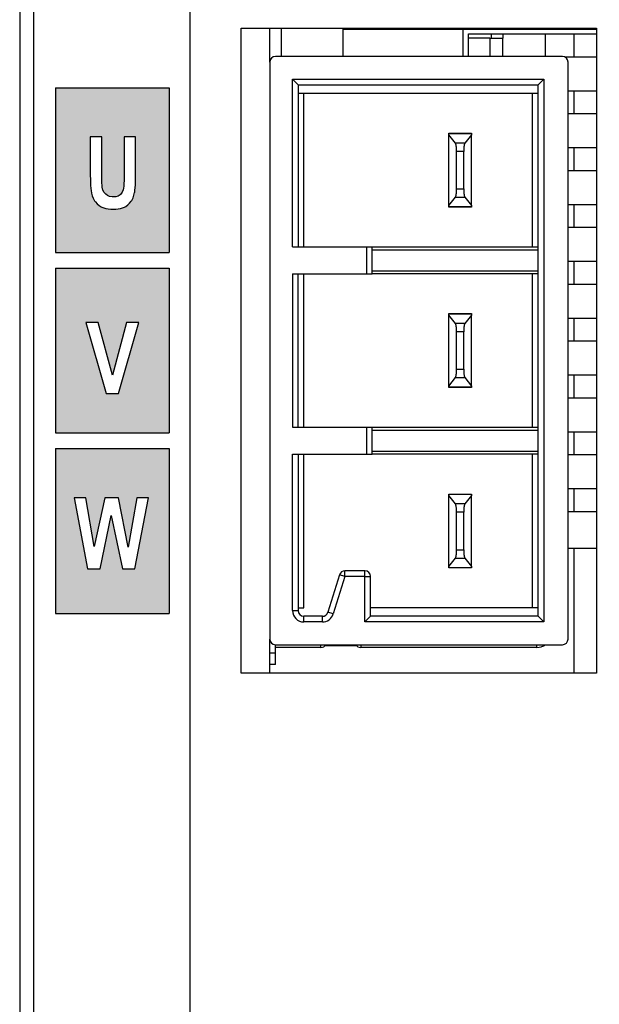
# Model space of a CAD drawing. Extents: x 14135 to 14394, y -3454 to -3177.
# Tile 10 of 25: x 14135 to 14155, y -3335 to -3300. Entities that reach past the tile are written whole.
import ezdxf

# ---------------------------------------------------------------- set-up
doc = ezdxf.new("R2010")
doc.units = 0
doc.linetypes.add('DASHED2', pattern=[9.525, 6.35, -3.175])
doc.layers.get('DEFPOINTS').update_dxf_attribs({"color": 8, "linetype": 'CONTINUOUS'})
doc.layers.add('TEXT', color=2, linetype='CONTINUOUS')
doc.layers.add('圖層1', color=3, linetype='DASHED2')
doc.styles.get("Standard").update_dxf_attribs({"font": 'PMingLiU.ttf'})
doc.dimstyles.new('ISO-25', dxfattribs={"dimtxt": 3, "dimasz": 3, "dimexe": 1, "dimexo": 1, "dimgap": 2, "dimtad": 2, "dimtih": 1, "dimtoh": 1, "dimtxsty": 'STANDARD', "dimcen": 0, "dimclrd": 256, "dimclre": 256, "dimclrt": 256, "dimazin": 3, "dimtfac": 1, "dimtmove": 0, "dimatfit": 3})

# ---------------------------------------------------------------- blocks, each defined once
blk = doc.blocks.new('*D7')
at = {"layer": 'DEFPOINTS', "color": 0}
for p in [(14140.836, -3190.455), (14178.836, -3203.377), (14140.836, -3353.377)]:
    blk.add_point(p, dxfattribs=at)
at = {"layer": 'TEXT', "color": 7}
for p, q in [((14140.836, -3352.377), (14140.836, -3189.455)), ((14178.836, -3202.377), (14178.836, -3189.455)), ((14175.836, -3190.455), (14143.836, -3190.455))]:
    blk.add_line(p, q, dxfattribs=at)
for points in [[(14143.836, -3189.955), (14143.836, -3190.955), (14140.836, -3190.455)], [(14175.836, -3189.955), (14175.836, -3190.955), (14178.836, -3190.455)]]:
    blk.add_solid(points, dxfattribs=at)
at = {"layer": 'TEXT', "color": 7, "insert": (14159.836, -3186.785), "char_height": 3, "attachment_point": 5}
blk.add_mtext('38', dxfattribs=at)
blk = doc.blocks.new('*D8')
at = {"layer": 'DEFPOINTS', "color": 0}
for p in [(14178.836, -3203.377), (14140.836, -3353.377), (14192.824, -3353.377)]:
    blk.add_point(p, dxfattribs=at)
at = {"layer": 'TEXT', "color": 7}
for p, q in [((14179.836, -3203.377), (14193.824, -3203.377)), ((14192.824, -3206.377), (14192.824, -3350.377)), ((14141.836, -3353.377), (14193.824, -3353.377))]:
    blk.add_line(p, q, dxfattribs=at)
for points in [[(14192.324, -3206.377), (14193.324, -3206.377), (14192.824, -3203.377)], [(14192.324, -3350.377), (14193.324, -3350.377), (14192.824, -3353.377)]]:
    blk.add_solid(points, dxfattribs=at)
at = {"layer": 'TEXT', "color": 7, "insert": (14197.689, -3278.377), "char_height": 3, "attachment_point": 5}
blk.add_mtext('150', dxfattribs=at)

msp = doc.modelspace()

# ---------------------------------------------------------------- hatches: boundary and pattern name
at = {"layer": '圖層1'}
h = msp.add_hatch(color=256, dxfattribs=at)
h.paths.add_polyline_path([(14140.096, -3302.327), (14140.096, -3308.127), (14136.096, -3308.127), (14136.096, -3302.327)])
h.paths.add_polyline_path([(14136.096, -3320.827), (14140.096, -3320.827), (14140.096, -3315.027), (14136.096, -3315.027)])
h.paths.add_polyline_path([(14136.096, -3314.477), (14140.096, -3314.477), (14140.096, -3308.677), (14136.096, -3308.677)])
h.paths.add_polyline_path([(14137.724, -3305.414), (14137.724, -3304.06), (14137.321, -3304.06), (14137.321, -3305.394), (14137.321, -3305.415), (14137.323, -3305.544), (14137.326, -3305.662), (14137.331, -3305.77), (14137.339, -3305.866), (14137.349, -3305.953), (14137.36, -3306.028), (14137.361, -3306.032), (14137.386, -3306.126), (14137.424, -3306.216), (14137.474, -3306.304), (14137.503, -3306.345), (14137.561, -3306.411), (14137.63, -3306.469), (14137.708, -3306.519), (14137.729, -3306.53), (14137.792, -3306.556), (14137.864, -3306.576), (14137.947, -3306.591), (14138.04, -3306.599), (14138.142, -3306.602), (14138.215, -3306.6), (14138.304, -3306.592), (14138.386, -3306.576), (14138.46, -3306.554), (14138.526, -3306.525), (14138.568, -3306.502), (14138.642, -3306.451), (14138.706, -3306.391), (14138.761, -3306.322), (14138.782, -3306.291), (14138.825, -3306.206), (14138.857, -3306.113), (14138.882, -3306.009), (14138.883, -3305.999), (14138.892, -3305.929), (14138.901, -3305.846), (14138.907, -3305.748), (14138.91, -3305.637), (14138.913, -3305.512), (14138.914, -3305.373), (14138.914, -3304.06), (14138.511, -3304.06), (14138.511, -3305.443), (14138.511, -3305.458), (14138.509, -3305.591), (14138.506, -3305.703), (14138.501, -3305.795), (14138.493, -3305.867), (14138.482, -3305.92), (14138.446, -3306.008), (14138.388, -3306.083), (14138.368, -3306.1), (14138.303, -3306.139), (14138.223, -3306.164), (14138.129, -3306.171), (14138.086, -3306.169), (14137.999, -3306.154), (14137.925, -3306.123), (14137.864, -3306.077), (14137.809, -3306.012), (14137.765, -3305.929), (14137.739, -3305.832), (14137.739, -3305.83), (14137.733, -3305.767), (14137.728, -3305.678), (14137.725, -3305.559)], flags=16)
h.paths.add_polyline_path([(14137.881, -3313.09), (14138.31, -3313.09), (14139.027, -3310.589), (14138.599, -3310.589), (14138.108, -3312.439), (14137.603, -3310.589), (14137.167, -3310.589)], flags=16)
h.paths.add_polyline_path([(14137.463, -3318.47), (14137.162, -3316.753), (14136.748, -3316.753), (14137.226, -3319.252), (14137.663, -3319.252), (14138.06, -3317.384), (14138.457, -3319.252), (14138.885, -3319.252), (14139.371, -3316.753), (14138.964, -3316.753), (14138.658, -3318.499), (14138.308, -3316.753), (14137.828, -3316.753)], flags=16)
edge = h.paths.add_edge_path(flags=17)
edge.add_line((14136.096, -3308.127), (14139.846, -3308.127))

# ---------------------------------------------------------------- linework, layer by layer
at = {"layer": 'TEXT', "color": 7}
for p, q in [((14134.836, -3240.127), (14134.836, -3356.17)), ((14135.336, -3356.17), (14135.336, -3240.127)), ((14142.636, -3322.927), (14142.636, -3300.227)), ((14142.636, -3300.227), (14155.136, -3300.227)), ((14143.636, -3301.427), (14143.636, -3300.227)), ((14144.036, -3300.227), (14144.036, -3301.227)), ((14146.213, -3300.227), (14146.213, -3301.227)), ((14146.213, -3300.268), (14155.136, -3300.268)), ((14150.436, -3300.268), (14150.436, -3301.227)), ((14150.636, -3300.432), (14155.136, -3300.432)), ((14150.636, -3301.227), (14150.636, -3300.432)), ((14151.436, -3300.589), (14151.436, -3300.432)), ((14151.836, -3300.432), (14151.836, -3300.589)), ((14153.336, -3301.227), (14153.336, -3300.432)), ((14154.336, -3300.432), (14154.336, -3301.249)), ((14155.136, -3300.227), (14155.136, -3322.927)), ((14151.38, -3300.589), (14150.636, -3300.589)), ((14151.38, -3300.589), (14151.836, -3300.589)), ((14151.38, -3300.589), (14151.38, -3301.227)), ((14151.836, -3301.227), (14151.836, -3300.589)), ((14153.936, -3301.227), (14143.836, -3301.227)), ((14143.636, -3301.427), (14143.636, -3321.727)), ((14155.136, -3301.249), (14154.028, -3301.249)), ((14154.136, -3321.727), (14154.136, -3301.427)), ((14144.436, -3307.927), (14144.436, -3302.027)), ((14144.436, -3302.027), (14153.286, -3302.027)), ((14144.636, -3302.227), (14144.436, -3302.027)), ((14144.636, -3302.227), (14144.636, -3307.927)), ((14144.636, -3302.227), (14153.086, -3302.227)), ((14153.086, -3302.227), (14153.286, -3302.027)), ((14153.086, -3320.927), (14153.086, -3302.227)), ((14153.286, -3302.027), (14153.286, -3321.127)), ((14153.086, -3302.527), (14144.636, -3302.527)), ((14144.836, -3307.927), (14144.836, -3302.527)), ((14152.886, -3307.927), (14152.886, -3302.527)), ((14154.136, -3302.432), (14155.136, -3302.432)), ((14154.336, -3302.432), (14154.336, -3303.249)), ((14155.136, -3303.249), (14154.136, -3303.249)), ((14149.936, -3303.934), (14149.936, -3303.927)), ((14149.936, -3303.927), (14150.736, -3303.927)), ((14149.936, -3303.98), (14149.936, -3303.934)), ((14149.936, -3303.934), (14150.736, -3303.934)), ((14149.936, -3306.474), (14149.936, -3303.98)), ((14150.17, -3304.275), (14149.936, -3303.98)), ((14150.736, -3303.98), (14150.503, -3304.275)), ((14150.736, -3303.927), (14150.736, -3303.934)), ((14150.736, -3303.934), (14150.736, -3303.98)), ((14150.736, -3306.474), (14150.736, -3303.98)), ((14150.503, -3304.275), (14150.17, -3304.275)), ((14150.461, -3304.568), (14150.211, -3304.568)), ((14150.211, -3305.886), (14150.211, -3304.568)), ((14150.461, -3305.886), (14150.461, -3304.568)), ((14154.136, -3304.432), (14155.136, -3304.432)), ((14154.336, -3304.432), (14154.336, -3305.249)), ((14155.136, -3305.249), (14154.136, -3305.249)), ((14150.211, -3305.886), (14150.461, -3305.886)), ((14149.936, -3306.474), (14150.17, -3306.179)), ((14150.17, -3306.179), (14150.503, -3306.179)), ((14150.503, -3306.179), (14150.736, -3306.474)), ((14154.136, -3306.432), (14155.136, -3306.432)), ((14154.336, -3306.432), (14154.336, -3307.249)), ((14149.936, -3306.52), (14149.936, -3306.474)), ((14150.736, -3306.52), (14149.936, -3306.52)), ((14149.936, -3306.527), (14149.936, -3306.52)), ((14150.736, -3306.527), (14149.936, -3306.527)), ((14150.736, -3306.474), (14150.736, -3306.52)), ((14150.736, -3306.52), (14150.736, -3306.527)), ((14155.136, -3307.249), (14154.136, -3307.249)), ((14144.436, -3307.927), (14147.036, -3307.927)), ((14147.036, -3307.927), (14147.036, -3308.877)), ((14147.036, -3307.927), (14147.236, -3307.927)), ((14147.236, -3308.877), (14147.236, -3307.927)), ((14147.236, -3307.927), (14153.086, -3307.927)), ((14147.236, -3308.027), (14153.086, -3308.027)), ((14154.136, -3308.432), (14155.136, -3308.432)), ((14154.336, -3308.432), (14154.336, -3309.249)), ((14153.086, -3308.777), (14147.236, -3308.777)), ((14144.436, -3308.877), (14144.436, -3314.277)), ((14144.436, -3308.877), (14147.036, -3308.877)), ((14144.636, -3314.277), (14144.636, -3308.877)), ((14144.836, -3314.277), (14144.836, -3308.877)), ((14147.036, -3308.877), (14147.236, -3308.877)), ((14153.086, -3308.877), (14147.236, -3308.877)), ((14152.886, -3314.277), (14152.886, -3308.877)), ((14155.136, -3309.249), (14154.136, -3309.249)), ((14149.936, -3310.284), (14149.936, -3310.277)), ((14149.936, -3310.277), (14150.736, -3310.277)), ((14149.936, -3310.33), (14149.936, -3310.284)), ((14149.936, -3310.284), (14150.736, -3310.284)), ((14149.936, -3312.824), (14149.936, -3310.33)), ((14150.17, -3310.625), (14149.936, -3310.33)), ((14150.736, -3310.33), (14150.503, -3310.625)), ((14150.736, -3310.277), (14150.736, -3310.284)), ((14150.736, -3310.284), (14150.736, -3310.33)), ((14150.736, -3312.824), (14150.736, -3310.33)), ((14154.136, -3310.432), (14155.136, -3310.432)), ((14154.336, -3310.432), (14154.336, -3311.249)), ((14150.503, -3310.625), (14150.17, -3310.625)), ((14150.461, -3310.918), (14150.211, -3310.918)), ((14150.211, -3312.236), (14150.211, -3310.918)), ((14150.461, -3312.236), (14150.461, -3310.918)), ((14155.136, -3311.249), (14154.136, -3311.249)), ((14150.211, -3312.236), (14150.461, -3312.236)), ((14149.936, -3312.824), (14150.17, -3312.529)), ((14150.17, -3312.529), (14150.503, -3312.529)), ((14150.503, -3312.529), (14150.736, -3312.824)), ((14154.136, -3312.432), (14155.136, -3312.432)), ((14154.336, -3312.432), (14154.336, -3313.249)), ((14149.936, -3312.87), (14149.936, -3312.824)), ((14150.736, -3312.87), (14149.936, -3312.87)), ((14149.936, -3312.877), (14149.936, -3312.87)), ((14150.736, -3312.877), (14149.936, -3312.877)), ((14150.736, -3312.824), (14150.736, -3312.87)), ((14150.736, -3312.87), (14150.736, -3312.877)), ((14155.136, -3313.249), (14154.136, -3313.249)), ((14144.436, -3314.277), (14147.036, -3314.277)), ((14147.036, -3314.277), (14147.036, -3315.227)), ((14147.036, -3314.277), (14147.236, -3314.277)), ((14147.236, -3315.227), (14147.236, -3314.277)), ((14147.236, -3314.277), (14153.086, -3314.277)), ((14147.236, -3314.377), (14153.086, -3314.377)), ((14154.136, -3314.432), (14155.136, -3314.432)), ((14154.336, -3314.432), (14154.336, -3315.249)), ((14144.436, -3320.727), (14144.436, -3315.227)), ((14144.436, -3315.227), (14147.036, -3315.227)), ((14144.636, -3315.227), (14144.636, -3320.727)), ((14144.836, -3320.627), (14144.836, -3315.227)), ((14147.036, -3315.227), (14147.236, -3315.227)), ((14153.086, -3315.127), (14147.236, -3315.127)), ((14153.086, -3315.227), (14147.236, -3315.227)), ((14152.886, -3320.627), (14152.886, -3315.227)), ((14155.136, -3315.249), (14154.136, -3315.249)), ((14154.136, -3316.432), (14155.136, -3316.432)), ((14154.336, -3316.432), (14154.336, -3317.249)), ((14149.936, -3316.634), (14149.936, -3316.627)), ((14149.936, -3316.627), (14150.736, -3316.627)), ((14149.936, -3316.68), (14149.936, -3316.634)), ((14149.936, -3316.634), (14150.736, -3316.634)), ((14149.936, -3319.174), (14149.936, -3316.68)), ((14150.17, -3316.975), (14149.936, -3316.68)), ((14150.736, -3316.68), (14150.503, -3316.975)), ((14150.736, -3316.627), (14150.736, -3316.634)), ((14150.736, -3316.634), (14150.736, -3316.68)), ((14150.736, -3319.174), (14150.736, -3316.68)), ((14150.503, -3316.975), (14150.17, -3316.975)), ((14150.461, -3317.268), (14150.211, -3317.268)), ((14150.211, -3318.586), (14150.211, -3317.268)), ((14150.461, -3318.586), (14150.461, -3317.268)), ((14155.136, -3317.249), (14154.136, -3317.249)), ((14154.136, -3318.527), (14155.136, -3318.527)), ((14154.336, -3318.527), (14154.336, -3322.927)), ((14149.936, -3319.174), (14150.17, -3318.879)), ((14150.17, -3318.879), (14150.503, -3318.879)), ((14150.211, -3318.586), (14150.461, -3318.586)), ((14150.503, -3318.879), (14150.736, -3319.174)), ((14149.936, -3319.22), (14149.936, -3319.174)), ((14150.736, -3319.22), (14149.936, -3319.22)), ((14149.936, -3319.227), (14149.936, -3319.22)), ((14150.736, -3319.227), (14149.936, -3319.227)), ((14150.736, -3319.174), (14150.736, -3319.22)), ((14150.736, -3319.22), (14150.736, -3319.227)), ((14146.092, -3319.467), (14145.68, -3320.787)), ((14146.283, -3319.527), (14145.871, -3320.846)), ((14146.283, -3319.527), (14146.092, -3319.467)), ((14146.986, -3319.327), (14146.283, -3319.327)), ((14146.283, -3319.527), (14146.283, -3319.327)), ((14146.986, -3319.527), (14146.283, -3319.527)), ((14146.986, -3319.527), (14146.986, -3319.327)), ((14146.986, -3321.127), (14146.986, -3319.527)), ((14146.986, -3319.527), (14147.186, -3319.527)), ((14147.186, -3320.927), (14147.186, -3319.527)), ((14144.636, -3320.627), (14144.836, -3320.627)), ((14153.086, -3320.627), (14147.186, -3320.627)), ((14144.436, -3320.727), (14144.636, -3320.727)), ((14145.489, -3320.927), (14144.836, -3320.927)), ((14144.836, -3321.127), (14144.836, -3320.927)), ((14145.489, -3321.127), (14145.489, -3320.927)), ((14145.871, -3320.846), (14145.68, -3320.787)), ((14147.186, -3320.927), (14146.986, -3321.127)), ((14153.086, -3320.927), (14147.186, -3320.927)), ((14153.086, -3320.927), (14153.286, -3321.127)), ((14145.489, -3321.127), (14144.836, -3321.127)), ((14153.286, -3321.127), (14146.986, -3321.127)), ((14143.636, -3322.927), (14143.636, -3321.727)), ((14143.836, -3322.225), (14143.836, -3321.927)), ((14143.836, -3321.927), (14153.936, -3321.927)), ((14145.436, -3322.025), (14143.836, -3322.025)), ((14145.436, -3322.025), (14145.436, -3321.927)), ((14146.689, -3321.961), (14145.583, -3321.961)), ((14146.836, -3321.927), (14146.836, -3322.025)), ((14153.036, -3322.025), (14146.836, -3322.025)), ((14153.036, -3322.025), (14153.036, -3321.927)), ((14143.836, -3322.225), (14143.636, -3322.225)), ((14143.836, -3322.625), (14143.836, -3322.225)), ((14143.836, -3322.625), (14143.636, -3322.625)), ((14155.136, -3322.927), (14142.636, -3322.927))]:
    msp.add_line(p, q, dxfattribs=at)
at = {"layer": 'TEXT', "color": 7, "flags": 128}
for points in [[(14150.211, -3304.568), (14150.211, -3304.548), (14150.211, -3304.529), (14150.211, -3304.511), (14150.21, -3304.494), (14150.209, -3304.477), (14150.208, -3304.462), (14150.207, -3304.446), (14150.206, -3304.432), (14150.204, -3304.418), (14150.203, -3304.405), (14150.201, -3304.392), (14150.2, -3304.38), (14150.198, -3304.368), (14150.196, -3304.356), (14150.194, -3304.345), (14150.192, -3304.335), (14150.19, -3304.325), (14150.187, -3304.315), (14150.185, -3304.307), (14150.182, -3304.299), (14150.179, -3304.292), (14150.176, -3304.285), (14150.173, -3304.28), (14150.17, -3304.275)], [(14150.503, -3304.275), (14150.499, -3304.28), (14150.496, -3304.285), (14150.493, -3304.292), (14150.491, -3304.299), (14150.488, -3304.307), (14150.485, -3304.315), (14150.483, -3304.325), (14150.481, -3304.335), (14150.479, -3304.345), (14150.477, -3304.356), (14150.475, -3304.368), (14150.473, -3304.38), (14150.471, -3304.392), (14150.47, -3304.405), (14150.468, -3304.418), (14150.467, -3304.432), (14150.466, -3304.446), (14150.465, -3304.462), (14150.464, -3304.477), (14150.463, -3304.494), (14150.462, -3304.511), (14150.462, -3304.529), (14150.461, -3304.548), (14150.461, -3304.568)], [(14150.17, -3306.179), (14150.173, -3306.175), (14150.176, -3306.169), (14150.179, -3306.162), (14150.182, -3306.155), (14150.185, -3306.147), (14150.187, -3306.139), (14150.19, -3306.129), (14150.192, -3306.12), (14150.194, -3306.109), (14150.196, -3306.098), (14150.198, -3306.087), (14150.2, -3306.075), (14150.201, -3306.062), (14150.203, -3306.049), (14150.204, -3306.036), (14150.206, -3306.022), (14150.207, -3306.008), (14150.208, -3305.993), (14150.209, -3305.977), (14150.21, -3305.96), (14150.211, -3305.943), (14150.211, -3305.925), (14150.211, -3305.906), (14150.211, -3305.886)], [(14150.461, -3305.886), (14150.461, -3305.906), (14150.462, -3305.925), (14150.462, -3305.943), (14150.463, -3305.96), (14150.464, -3305.977), (14150.465, -3305.993), (14150.466, -3306.008), (14150.467, -3306.022), (14150.468, -3306.036), (14150.47, -3306.049), (14150.471, -3306.062), (14150.473, -3306.075), (14150.475, -3306.087), (14150.477, -3306.098), (14150.479, -3306.109), (14150.481, -3306.12), (14150.483, -3306.129), (14150.485, -3306.139), (14150.488, -3306.147), (14150.491, -3306.155), (14150.493, -3306.162), (14150.496, -3306.169), (14150.499, -3306.175), (14150.503, -3306.179)], [(14150.211, -3310.918), (14150.211, -3310.898), (14150.211, -3310.879), (14150.211, -3310.861), (14150.21, -3310.844), (14150.209, -3310.827), (14150.208, -3310.812), (14150.207, -3310.796), (14150.206, -3310.782), (14150.204, -3310.768), (14150.203, -3310.755), (14150.201, -3310.742), (14150.2, -3310.73), (14150.198, -3310.718), (14150.196, -3310.706), (14150.194, -3310.695), (14150.192, -3310.685), (14150.19, -3310.675), (14150.187, -3310.665), (14150.185, -3310.657), (14150.182, -3310.649), (14150.179, -3310.642), (14150.176, -3310.635), (14150.173, -3310.63), (14150.17, -3310.625)], [(14150.503, -3310.625), (14150.499, -3310.63), (14150.496, -3310.635), (14150.493, -3310.642), (14150.491, -3310.649), (14150.488, -3310.657), (14150.485, -3310.665), (14150.483, -3310.675), (14150.481, -3310.685), (14150.479, -3310.695), (14150.477, -3310.706), (14150.475, -3310.718), (14150.473, -3310.73), (14150.471, -3310.742), (14150.47, -3310.755), (14150.468, -3310.768), (14150.467, -3310.782), (14150.466, -3310.796), (14150.465, -3310.812), (14150.464, -3310.827), (14150.463, -3310.844), (14150.462, -3310.861), (14150.462, -3310.879), (14150.461, -3310.898), (14150.461, -3310.918)], [(14150.17, -3312.529), (14150.173, -3312.525), (14150.176, -3312.519), (14150.179, -3312.512), (14150.182, -3312.505), (14150.185, -3312.497), (14150.187, -3312.489), (14150.19, -3312.479), (14150.192, -3312.47), (14150.194, -3312.459), (14150.196, -3312.448), (14150.198, -3312.437), (14150.2, -3312.425), (14150.201, -3312.412), (14150.203, -3312.399), (14150.204, -3312.386), (14150.206, -3312.372), (14150.207, -3312.358), (14150.208, -3312.343), (14150.209, -3312.327), (14150.21, -3312.31), (14150.211, -3312.293), (14150.211, -3312.275), (14150.211, -3312.256), (14150.211, -3312.236)], [(14150.461, -3312.236), (14150.461, -3312.256), (14150.462, -3312.275), (14150.462, -3312.293), (14150.463, -3312.31), (14150.464, -3312.327), (14150.465, -3312.343), (14150.466, -3312.358), (14150.467, -3312.372), (14150.468, -3312.386), (14150.47, -3312.399), (14150.471, -3312.412), (14150.473, -3312.425), (14150.475, -3312.437), (14150.477, -3312.448), (14150.479, -3312.459), (14150.481, -3312.47), (14150.483, -3312.479), (14150.485, -3312.489), (14150.488, -3312.497), (14150.491, -3312.505), (14150.493, -3312.512), (14150.496, -3312.519), (14150.499, -3312.525), (14150.503, -3312.529)], [(14150.211, -3317.268), (14150.211, -3317.248), (14150.211, -3317.229), (14150.211, -3317.211), (14150.21, -3317.194), (14150.209, -3317.177), (14150.208, -3317.162), (14150.207, -3317.146), (14150.206, -3317.132), (14150.204, -3317.118), (14150.203, -3317.105), (14150.201, -3317.092), (14150.2, -3317.08), (14150.198, -3317.068), (14150.196, -3317.056), (14150.194, -3317.045), (14150.192, -3317.035), (14150.19, -3317.025), (14150.187, -3317.015), (14150.185, -3317.007), (14150.182, -3316.999), (14150.179, -3316.992), (14150.176, -3316.985), (14150.173, -3316.98), (14150.17, -3316.975)], [(14150.503, -3316.975), (14150.499, -3316.98), (14150.496, -3316.985), (14150.493, -3316.992), (14150.491, -3316.999), (14150.488, -3317.007), (14150.485, -3317.015), (14150.483, -3317.025), (14150.481, -3317.035), (14150.479, -3317.045), (14150.477, -3317.056), (14150.475, -3317.068), (14150.473, -3317.08), (14150.471, -3317.092), (14150.47, -3317.105), (14150.468, -3317.118), (14150.467, -3317.132), (14150.466, -3317.146), (14150.465, -3317.162), (14150.464, -3317.177), (14150.463, -3317.194), (14150.462, -3317.211), (14150.462, -3317.229), (14150.461, -3317.248), (14150.461, -3317.268)], [(14150.17, -3318.879), (14150.173, -3318.875), (14150.176, -3318.869), (14150.179, -3318.862), (14150.182, -3318.855), (14150.185, -3318.847), (14150.187, -3318.839), (14150.19, -3318.829), (14150.192, -3318.82), (14150.194, -3318.809), (14150.196, -3318.798), (14150.198, -3318.787), (14150.2, -3318.775), (14150.201, -3318.762), (14150.203, -3318.749), (14150.204, -3318.736), (14150.206, -3318.722), (14150.207, -3318.708), (14150.208, -3318.693), (14150.209, -3318.677), (14150.21, -3318.66), (14150.211, -3318.643), (14150.211, -3318.625), (14150.211, -3318.606), (14150.211, -3318.586)], [(14150.461, -3318.586), (14150.461, -3318.606), (14150.462, -3318.625), (14150.462, -3318.643), (14150.463, -3318.66), (14150.464, -3318.677), (14150.465, -3318.693), (14150.466, -3318.708), (14150.467, -3318.722), (14150.468, -3318.736), (14150.47, -3318.749), (14150.471, -3318.762), (14150.473, -3318.775), (14150.475, -3318.787), (14150.477, -3318.798), (14150.479, -3318.809), (14150.481, -3318.82), (14150.483, -3318.829), (14150.485, -3318.839), (14150.488, -3318.847), (14150.491, -3318.855), (14150.493, -3318.862), (14150.496, -3318.869), (14150.499, -3318.875), (14150.503, -3318.879)]]:
    msp.add_lwpolyline(points, dxfattribs=at)
at = {"layer": 'TEXT', "color": 7}
for centre, radius, start, end in [((14143.836, -3301.427), 0.2, 90, 180), ((14153.936, -3301.427), 0.2, 0, 90), ((14146.283, -3319.527), 0.2, 90, 162.646), ((14146.986, -3319.527), 0.2, 0, 90), ((14144.836, -3320.727), 0.4, 180, 270), ((14144.836, -3320.727), 0.2, 180, 270), ((14145.489, -3320.727), 0.2, 270, 342.646), ((14145.489, -3320.727), 0.4, 270, 342.646), ((14143.836, -3321.727), 0.2, 180, 270), ((14145.436, -3321.825), 0.2, 270, 329.3473), ((14146.836, -3321.825), 0.2, 210.6527, 270), ((14153.036, -3321.525), 0.5, 270, 306.4927), ((14153.936, -3321.727), 0.2, 270, 0)]:
    msp.add_arc(centre, radius, start, end, dxfattribs=at)
at = {"layer": '圖層1'}
for p, q in [((14136.096, -3302.327), (14136.096, -3308.127)), ((14136.096, -3302.327), (14140.096, -3302.327)), ((14140.096, -3302.327), (14140.096, -3308.127)), ((14137.724, -3304.06), (14137.321, -3304.06)), ((14137.321, -3304.06), (14137.321, -3305.394)), ((14137.724, -3305.414), (14137.724, -3304.06)), ((14138.914, -3304.06), (14138.511, -3304.06)), ((14138.511, -3304.06), (14138.511, -3305.443)), ((14138.914, -3305.373), (14138.914, -3304.06)), ((14137.321, -3305.394), (14137.321, -3305.415)), ((14138.913, -3305.512), (14138.914, -3305.373)), ((14137.321, -3305.415), (14137.323, -3305.544)), ((14137.323, -3305.544), (14137.326, -3305.662)), ((14137.326, -3305.662), (14137.331, -3305.77)), ((14137.725, -3305.559), (14137.724, -3305.414)), ((14137.728, -3305.678), (14137.725, -3305.559)), ((14137.733, -3305.767), (14137.728, -3305.678)), ((14138.506, -3305.703), (14138.501, -3305.795)), ((14138.509, -3305.591), (14138.506, -3305.703)), ((14138.511, -3305.458), (14138.509, -3305.591)), ((14138.511, -3305.443), (14138.511, -3305.458)), ((14138.901, -3305.846), (14138.907, -3305.748)), ((14138.907, -3305.748), (14138.91, -3305.637)), ((14138.91, -3305.637), (14138.913, -3305.512)), ((14137.331, -3305.77), (14137.339, -3305.866)), ((14137.339, -3305.866), (14137.349, -3305.953)), ((14137.349, -3305.953), (14137.36, -3306.028)), ((14137.36, -3306.028), (14137.361, -3306.032)), ((14137.361, -3306.032), (14137.386, -3306.126)), ((14137.739, -3305.83), (14137.733, -3305.767)), ((14137.739, -3305.832), (14137.739, -3305.83)), ((14137.765, -3305.929), (14137.739, -3305.832)), ((14137.809, -3306.012), (14137.765, -3305.929)), ((14137.864, -3306.077), (14137.809, -3306.012)), ((14137.925, -3306.123), (14137.864, -3306.077)), ((14138.388, -3306.083), (14138.368, -3306.1)), ((14138.446, -3306.008), (14138.388, -3306.083)), ((14138.482, -3305.92), (14138.446, -3306.008)), ((14138.493, -3305.867), (14138.482, -3305.92)), ((14138.501, -3305.795), (14138.493, -3305.867)), ((14138.857, -3306.113), (14138.882, -3306.009)), ((14138.882, -3306.009), (14138.883, -3305.999)), ((14138.883, -3305.999), (14138.892, -3305.929)), ((14138.892, -3305.929), (14138.901, -3305.846)), ((14137.386, -3306.126), (14137.424, -3306.216)), ((14137.424, -3306.216), (14137.474, -3306.304)), ((14137.474, -3306.304), (14137.503, -3306.345)), ((14137.503, -3306.345), (14137.561, -3306.411)), ((14137.561, -3306.411), (14137.63, -3306.469)), ((14137.999, -3306.154), (14137.925, -3306.123)), ((14138.086, -3306.169), (14137.999, -3306.154)), ((14138.129, -3306.171), (14138.086, -3306.169)), ((14138.223, -3306.164), (14138.129, -3306.171)), ((14138.303, -3306.139), (14138.223, -3306.164)), ((14138.368, -3306.1), (14138.303, -3306.139)), ((14138.642, -3306.451), (14138.706, -3306.391)), ((14138.706, -3306.391), (14138.761, -3306.322)), ((14138.761, -3306.322), (14138.782, -3306.291)), ((14138.782, -3306.291), (14138.825, -3306.206)), ((14138.825, -3306.206), (14138.857, -3306.113)), ((14137.63, -3306.469), (14137.708, -3306.519)), ((14137.708, -3306.519), (14137.729, -3306.53)), ((14137.729, -3306.53), (14137.792, -3306.556)), ((14137.792, -3306.556), (14137.864, -3306.576)), ((14137.864, -3306.576), (14137.947, -3306.591)), ((14137.947, -3306.591), (14138.04, -3306.599)), ((14138.04, -3306.599), (14138.142, -3306.602)), ((14138.142, -3306.602), (14138.215, -3306.6)), ((14138.215, -3306.6), (14138.304, -3306.592)), ((14138.304, -3306.592), (14138.386, -3306.576)), ((14138.386, -3306.576), (14138.46, -3306.554)), ((14138.46, -3306.554), (14138.526, -3306.525)), ((14138.526, -3306.525), (14138.568, -3306.502)), ((14138.568, -3306.502), (14138.642, -3306.451)), ((14136.096, -3308.127), (14139.846, -3308.127)), ((14136.096, -3308.127), (14140.096, -3308.127)), ((14136.096, -3308.677), (14140.096, -3308.677)), ((14136.096, -3308.677), (14136.096, -3314.477)), ((14140.096, -3308.677), (14140.096, -3314.477)), ((14136.096, -3314.477), (14140.096, -3314.477)), ((14136.096, -3315.027), (14140.096, -3315.027)), ((14136.096, -3315.027), (14136.096, -3320.827)), ((14140.096, -3315.027), (14140.096, -3320.827)), ((14137.162, -3316.753), (14136.748, -3316.753)), ((14136.748, -3316.753), (14137.226, -3319.252)), ((14137.463, -3318.47), (14137.162, -3316.753)), ((14137.828, -3316.753), (14137.463, -3318.47)), ((14138.308, -3316.753), (14137.828, -3316.753)), ((14138.658, -3318.499), (14138.308, -3316.753)), ((14138.964, -3316.753), (14138.658, -3318.499)), ((14138.885, -3319.252), (14139.371, -3316.753)), ((14139.371, -3316.753), (14138.964, -3316.753)), ((14137.663, -3319.252), (14138.06, -3317.384)), ((14138.06, -3317.384), (14138.457, -3319.252)), ((14137.226, -3319.252), (14137.663, -3319.252)), ((14138.457, -3319.252), (14138.885, -3319.252)), ((14136.096, -3320.827), (14140.096, -3320.827))]:
    msp.add_line(p, q, dxfattribs=at)
for points in [[(14137.603, -3310.589), (14137.167, -3310.589), (14137.881, -3313.09)], [(14138.108, -3312.439), (14137.603, -3310.589)], [(14137.881, -3313.09), (14138.31, -3313.09), (14139.027, -3310.589)], [(14139.027, -3310.589), (14138.599, -3310.589), (14138.108, -3312.439)]]:
    msp.add_lwpolyline(points, dxfattribs=at)

# ---------------------------------------------------------------- dimensions: what is measured, and where the dimension line sits
at = {"layer": 'TEXT', "color": 7}
dim = msp.add_linear_dim(base=(14140.836, -3190.455), p1=(14178.836, -3203.377), p2=(14140.836, -3353.377), dimstyle='ISO-25', override={"dimclrd": 7, "dimclre": 7, "dimclrt": 7}, dxfattribs=at)
dim.commit()
dim.dimension.update_dxf_attribs({"geometry": '*D7', "text_midpoint": (14159.836, -3186.785)})
dim = msp.add_linear_dim(base=(14192.824, -3353.377), p1=(14178.836, -3203.377), p2=(14140.836, -3353.377), angle=90, dimstyle='ISO-25', override={"dimclrd": 7, "dimclre": 7, "dimclrt": 7}, dxfattribs=at)
dim.commit()
dim.dimension.update_dxf_attribs({"geometry": '*D8', "text_midpoint": (14192.824, -3278.377), "dimtype": 160})

doc.saveas('drawing.dxf')
